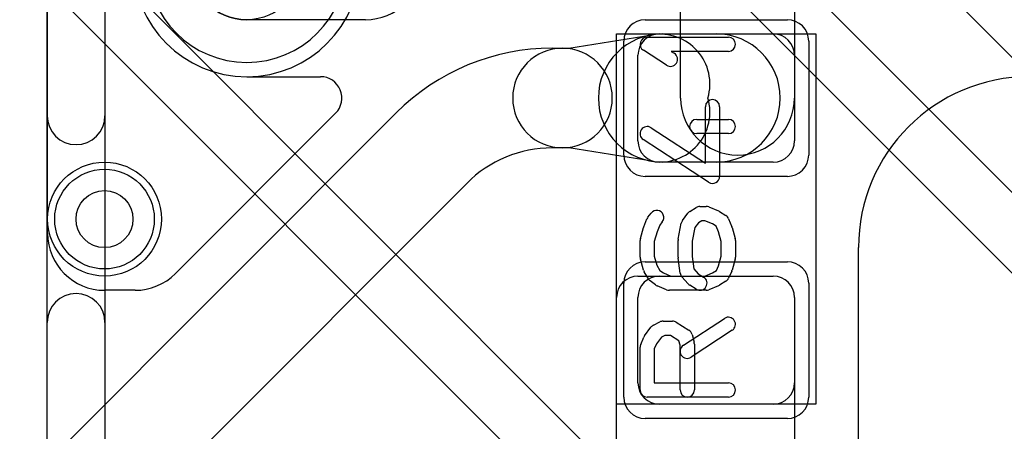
# Model space of a CAD drawing. Extents: x -3.9 to 29.3, y -3.9 to 20.
# Tile 22 of 37: x 12.1 to 15.6, y 9.7 to 11.1. Entities that reach past the tile are written whole.
import ezdxf

# ---------------------------------------------------------------- set-up
doc = ezdxf.new("R2010")
doc.units = 0
for name, color, linetype in [('Hole', 1, 'CONTINUOUS'), ('L1', 3, 'CONTINUOUS'), ('L2', 3, 'CONTINUOUS'), ('L3', 3, 'CONTINUOUS'), ('L4', 3, 'CONTINUOUS'), ('MetalMask-A', 176, 'CONTINUOUS'), ('PartsArea-A', 111, 'CONTINUOUS'), ('PartsSilk-A', 221, 'CONTINUOUS'), ('Resist-A', 2, 'CONTINUOUS'), ('Resist-B', 2, 'CONTINUOUS'), ('Silk-A', 140, 'CONTINUOUS')]:
    doc.layers.add(name, color=color, linetype=linetype)

msp = doc.modelspace()

# ---------------------------------------------------------------- linework, layer by layer
at = {"layer": 'Hole'}
msp.add_circle((12.4, 10.4), 0.1, dxfattribs=at)
at = {"layer": 'L1'}
for p, q in [((12.20004, 10.35), (12.20004, 13.20004)), ((14.425, 10.825), (14.425, 11.575)), ((14.825, 11.575), (14.825, 10.825)), ((13.31716, 11.1), (12.9, 11.1)), ((14.03174, 11), (14.32499, 11.04715)), ((14.35, 11.05), (14.75, 11.05)), ((14.36071, 11.05), (14.55, 11.05)), ((13.97353, 11), (14.00962, 11)), ((14.00962, 11), (14.03174, 11)), ((14.275, 10.675), (14.275, 10.975)), ((14.825, 10.975), (14.825, 10.675)), ((12.9, 10.89996), (13.15921, 10.89996)), ((11.85199, 9.19948), (13.42551, 10.77301)), ((13.21174, 10.77142), (12.6489, 10.20858)), ((14.00962, 10.65), (13.97353, 10.65)), ((14.03174, 10.65), (14.00962, 10.65)), ((14.32499, 10.60285), (14.03174, 10.65)), ((14.75, 10.6), (14.35, 10.6)), ((14.55, 10.6), (14.36071, 10.6)), ((13.673, 10.52552), (12.09948, 8.952)), ((15.05, 8.95), (15.05, 10.3)), ((14.27497, 10.2), (14.75003, 10.2)), ((14.35, 10.2), (14.75, 10.2)), ((12.50748, 10.15), (12.40004, 10.15)), ((14.2, 9.05), (14.2, 10.12503)), ((14.275, 9.825), (14.275, 10.125)), ((14.825, 10.12503), (14.825, 9.05)), ((14.825, 10.125), (14.825, 9.825)), ((14.75, 9.75), (14.35, 9.75))]:
    msp.add_line(p, q, dxfattribs=at)
for centre in [(12.9, 11.3), (12.4, 10.4)]:
    msp.add_circle(centre, 0.2, dxfattribs=at)
for centre, radius, start, end in [((12.9, 11.3), 0.40004, 180, -90), ((12.9, 11.3), 0.2, 180, -90), ((13.31716, 11.3), 0.2, -90, -45), ((14.36071, 10.825), 0.225, 90, -90), ((14.35, 10.975), 0.075, 90, 180), ((14.35277, 10.87437), 0.175, -16.38658, 99.13401), ((14.55, 10.825), 0.225, -90, 90), ((14.75, 10.975), 0.075, 0, 90), ((13.97352, 10.225), 0.775, 89.99926, 135), ((14.00962, 10.825), 0.175, 90, -90), ((14.00962, 10.825), 0.175, -90, 90), ((13.15921, 10.82496), 0.075, -44.94058, 90), ((15.65, 10.3), 0.6, 90, 180), ((14.35277, 10.77563), 0.175, -99.13399, 16.38658), ((14.625, 10.825), 0.2, 180, 0), ((13.15873, 10.82443), 0.07497, -45, -44.39475), ((14.35, 10.675), 0.075, 180, -90), ((14.75, 10.675), 0.075, -90, 0), ((13.97352, 10.225), 0.425, 89.99865, 135), ((12.40004, 10.35), 0.2, 180, -90), ((12.50748, 10.35), 0.2, -90, -45), ((14.27497, 10.12503), 0.07497, 90, 180), ((14.35, 10.125), 0.075, 90, 180), ((14.75, 10.125), 0.075, 0, 90), ((14.75003, 10.12503), 0.07497, 0, 90), ((14.35, 9.825), 0.075, 180, -90), ((14.75, 9.825), 0.075, -90, 0)]:
    msp.add_arc(centre, radius, start, end, dxfattribs=at)
at = {"layer": 'L2'}
msp.add_circle((12.4, 10.4), 0.2, dxfattribs=at)
msp.add_arc((12.9, 11.3), 0.40004, 180, 0, dxfattribs=at)
at = {"layer": 'L3'}
for p, q in [((12.79236, 13.76514), (21.26513, 5.29235)), ((15.90714, 10.17576), (13.07576, 13.00714)), ((12.93431, 12.86569), (15.76569, 10.03431)), ((14.38284, 9.31716), (12.21716, 11.48284)), ((12.07571, 11.34139), (14.24139, 9.17571))]:
    msp.add_line(p, q, dxfattribs=at)
for centre in [(12.9, 11.3), (12.4, 10.4)]:
    msp.add_circle(centre, 0.2, dxfattribs=at)
at = {"layer": 'L4'}
for centre in [(12.9, 11.3), (12.4, 10.4)]:
    msp.add_circle(centre, 0.2, dxfattribs=at)
msp.add_arc((12.9, 11.3), 0.35004, 180, 0, dxfattribs=at)
at = {"layer": 'MetalMask-A'}
for p, q in [((14.35, 11.05), (14.75, 11.05)), ((14.275, 10.675), (14.275, 10.975)), ((14.825, 10.975), (14.825, 10.675)), ((14.75, 10.6), (14.35, 10.6)), ((14.35, 10.2), (14.75, 10.2)), ((14.275, 9.825), (14.275, 10.125)), ((14.825, 10.125), (14.825, 9.825)), ((14.75, 9.75), (14.35, 9.75))]:
    msp.add_line(p, q, dxfattribs=at)
for centre, start, end in [((14.35, 10.975), 90, 180), ((14.75, 10.975), 0, 90), ((14.35, 10.675), 180, -90), ((14.75, 10.675), -90, 0), ((14.35, 10.125), 90, 180), ((14.75, 10.125), 0, 90), ((14.35, 9.825), 180, -90), ((14.75, 9.825), -90, 0)]:
    msp.add_arc(centre, 0.075, start, end, dxfattribs=at)
at = {"layer": 'PartsArea-A'}
for p, q in [((14.2, 9.75), (14.2, 11.05)), ((14.2, 11.05), (14.9, 11.05)), ((14.9, 11.05), (14.9, 9.75)), ((14.9, 9.75), (14.2, 9.75))]:
    msp.add_line(p, q, dxfattribs=at)
at = {"layer": 'PartsSilk-A'}
for p, q in [((12.4016, 14.5), (12.4016, 9)), ((12.1984, 9.1016), (12.1984, 14.3984)), ((14.30741, 11.03889), (14.59259, 11.03889)), ((14.3753, 10.94013), (14.29382, 10.99291)), ((14.59259, 10.98889), (14.39199, 10.98889)), ((14.39199, 10.98889), (14.40248, 10.98209)), ((14.51204, 10.59619), (14.51204, 10.79444)), ((14.56204, 10.79444), (14.56204, 10.55)), ((14.48148, 10.75), (14.59259, 10.75)), ((14.32108, 10.72093), (14.51204, 10.59619)), ((14.59259, 10.7), (14.48148, 10.7)), ((14.52337, 10.52907), (14.29374, 10.67907)), ((14.31011, 10.40729), (14.32122, 10.42118)), ((14.43176, 10.39544), (14.45028, 10.42044)), ((14.45713, 10.42676), (14.47935, 10.44064)), ((14.49259, 10.44444), (14.51481, 10.44444)), ((14.52442, 10.44252), (14.55776, 10.42864)), ((14.5614, 10.42676), (14.58362, 10.41287)), ((14.29531, 10.37317), (14.30642, 10.40095)), ((14.36026, 10.38994), (14.35147, 10.37895)), ((14.41623, 10.3299), (14.42734, 10.38546)), ((14.48764, 10.38687), (14.47527, 10.37017)), ((14.49976, 10.39444), (14.48764, 10.38687)), ((14.50981, 10.39444), (14.49976, 10.39444)), ((14.53664, 10.38327), (14.50981, 10.39444)), ((14.55019, 10.3748), (14.53664, 10.38327)), ((14.59358, 10.40095), (14.60469, 10.37317)), ((14.28337, 10.33187), (14.29448, 10.37076)), ((14.34221, 10.35579), (14.33241, 10.3215)), ((14.35147, 10.37895), (14.34221, 10.35579)), ((14.47527, 10.37017), (14.46574, 10.32252)), ((14.55779, 10.35579), (14.55019, 10.3748)), ((14.56759, 10.3215), (14.55779, 10.35579)), ((14.60552, 10.37076), (14.61663, 10.33187)), ((14.28241, 10.26667), (14.28241, 10.325)), ((14.33241, 10.3215), (14.33241, 10.27017)), ((14.41574, 10.26667), (14.41574, 10.325)), ((14.46574, 10.32252), (14.46574, 10.26842)), ((14.56759, 10.27017), (14.56759, 10.3215)), ((14.61759, 10.325), (14.61759, 10.26667)), ((14.29448, 10.22091), (14.28337, 10.2598)), ((14.33241, 10.27017), (14.34167, 10.23775)), ((14.42339, 10.21041), (14.41598, 10.26319)), ((14.46574, 10.26842), (14.47186, 10.22485)), ((14.55792, 10.23633), (14.56759, 10.27017)), ((14.61663, 10.2598), (14.60552, 10.22091)), ((14.31182, 10.19004), (14.29701, 10.21504)), ((14.34167, 10.23775), (14.35231, 10.2198)), ((14.35231, 10.2198), (14.36435, 10.21077)), ((14.36435, 10.21077), (14.39019, 10.2)), ((14.47186, 10.22485), (14.48667, 10.20818)), ((14.50981, 10.2), (14.53664, 10.21118)), ((14.53664, 10.21118), (14.55063, 10.21992)), ((14.55063, 10.21992), (14.55792, 10.23633)), ((14.60433, 10.21763), (14.59322, 10.19263)), ((14.33685, 10.16889), (14.31833, 10.18278)), ((14.39019, 10.2), (14.50981, 10.2)), ((14.45168, 10.17228), (14.42946, 10.19728)), ((14.48667, 10.20818), (14.50584, 10.1962)), ((14.58362, 10.18158), (14.5614, 10.16769)), ((14.37558, 10.15192), (14.34224, 10.16581)), ((14.51481, 10.15), (14.38519, 10.15)), ((14.47934, 10.1538), (14.45712, 10.16769)), ((14.55776, 10.16581), (14.52442, 10.15192)), ((14.32956, 10.02792), (14.35178, 10.03903)), ((14.36296, 10.04167), (14.3963, 10.04167)), ((14.40955, 10.03787), (14.45399, 10.01009)), ((14.43447, 9.95703), (14.57891, 10.05148)), ((14.2983, 9.9897), (14.32052, 10.02026)), ((14.60627, 10.00964), (14.46183, 9.91519)), ((14.28456, 9.96015), (14.29567, 9.98515)), ((14.35737, 9.98593), (14.34029, 9.96243)), ((14.36886, 9.99167), (14.35737, 9.98593)), ((14.38913, 9.99167), (14.36886, 9.99167)), ((14.41913, 9.97292), (14.38913, 9.99167)), ((14.42315, 9.95783), (14.41913, 9.97292)), ((14.4649, 9.99533), (14.47231, 9.96755)), ((14.28241, 9.8), (14.28241, 9.95)), ((14.34029, 9.96243), (14.33241, 9.9447)), ((14.33241, 9.9447), (14.33241, 9.825)), ((14.42315, 9.8), (14.42315, 9.95783)), ((14.47315, 9.96111), (14.47315, 9.8)), ((14.33241, 9.825), (14.59259, 9.825)), ((14.59259, 9.775), (14.30741, 9.775))]:
    msp.add_line(p, q, dxfattribs=at)
for centre, start, end in [((14.30741, 11.01389), 90, -122.93381), ((14.59259, 11.01389), -90, 90), ((14.38889, 10.96111), -122.93354, 57.06619), ((14.53704, 10.79444), 0, 180), ((14.48148, 10.725), 90, -90), ((14.59259, 10.725), -90, 90), ((14.30741, 10.7), 56.85026, -123.15356), ((14.53704, 10.55), -123.14974, 0), ((14.34074, 10.40556), -38.66697, 141.34522), ((14.47037, 10.40556), 121.98594, 143.47387), ((14.49259, 10.41944), 90, 121.98594), ((14.51481, 10.41944), 67.39424, 90), ((14.54815, 10.40556), 57.99462, 67.39424), ((14.32963, 10.39167), 141.33303, 158.2071), ((14.45185, 10.38056), 143.47387, 168.69456), ((14.57037, 10.39167), 21.7929, 57.99462), ((14.31852, 10.36389), 158.2071, 164.05146), ((14.58148, 10.36389), 15.94854, 21.7929), ((14.30741, 10.325), 164.05146, 180), ((14.44074, 10.325), 168.69456, 180), ((14.59259, 10.325), 0, 15.94854), ((14.30741, 10.26667), 180, -164.05146), ((14.44074, 10.26667), 180, -171.99953), ((14.59259, 10.26667), -15.94854, 0), ((14.31852, 10.22778), -164.05146, -149.36248), ((14.44815, 10.21389), -171.99953, -138.37217), ((14.58148, 10.22778), -23.95086, -15.94854), ((14.33333, 10.20278), -149.36248, -126.8699), ((14.49259, 10.175), -122.00538, 57.98998), ((14.57037, 10.20278), -57.99462, -23.95086), ((14.35185, 10.18889), -126.8699, -112.60576), ((14.38519, 10.175), -112.60576, -90), ((14.47037, 10.18889), -138.37217, -122.00538), ((14.51481, 10.175), -90, -67.39424), ((14.54815, 10.18889), -67.39424, -57.99462), ((14.36296, 10.01667), 90, 116.56505), ((14.3963, 10.01667), 57.99462, 90), ((14.59259, 10.03056), -56.81854, 123.18086), ((14.34074, 10.00556), 116.56505, 143.97932), ((14.44074, 9.98889), 14.92551, 57.98998), ((14.31852, 9.975), 143.98274, 156.03964), ((14.44815, 9.96111), 0, 14.93527), ((14.30741, 9.95), 156.04915, 180), ((14.44815, 9.93611), 123.18146, -56.81914), ((14.30741, 9.8), 180, -90), ((14.44815, 9.8), 180, 0), ((14.59259, 9.8), -90, 90)]:
    msp.add_arc(centre, 0.025, start, end, dxfattribs=at)
at = {"layer": 'Resist-A'}
for p, q in [((14.3, 11.1), (14.8, 11.1)), ((14.225, 10.625), (14.225, 11.025)), ((14.875, 11.025), (14.875, 10.625)), ((14.8, 10.55), (14.3, 10.55)), ((14.3, 10.25), (14.8, 10.25)), ((14.225, 9.775), (14.225, 10.175)), ((14.875, 10.175), (14.875, 9.775)), ((14.8, 9.7), (14.3, 9.7))]:
    msp.add_line(p, q, dxfattribs=at)
msp.add_circle((12.4, 10.4), 0.175, dxfattribs=at)
for centre, start, end in [((14.3, 11.025), 90, 180), ((14.8, 11.025), 0, 90), ((14.3, 10.625), 180, -90), ((14.8, 10.625), -90, 0), ((14.3, 10.175), 90, 180), ((14.8, 10.175), 0, 90), ((14.3, 9.775), 180, -90), ((14.8, 9.775), -90, 0)]:
    msp.add_arc(centre, 0.075, start, end, dxfattribs=at)
at = {"layer": 'Resist-B'}
msp.add_circle((12.4, 10.4), 0.175, dxfattribs=at)
at = {"layer": 'Silk-A'}
for p, q in [((12.1984, 10.76308), (12.1984, 13.42234)), ((12.4016, 13.42234), (12.4016, 10.76308)), ((12.1984, 9.1016), (12.1984, 10.03692)), ((12.4016, 10.03692), (12.4016, 9))]:
    msp.add_line(p, q, dxfattribs=at)
for centre, start, end in [((12.3, 10.76308), 180, 0), ((12.3, 10.03692), 0, 180)]:
    msp.add_arc(centre, 0.1016, start, end, dxfattribs=at)

doc.saveas('drawing.dxf')
